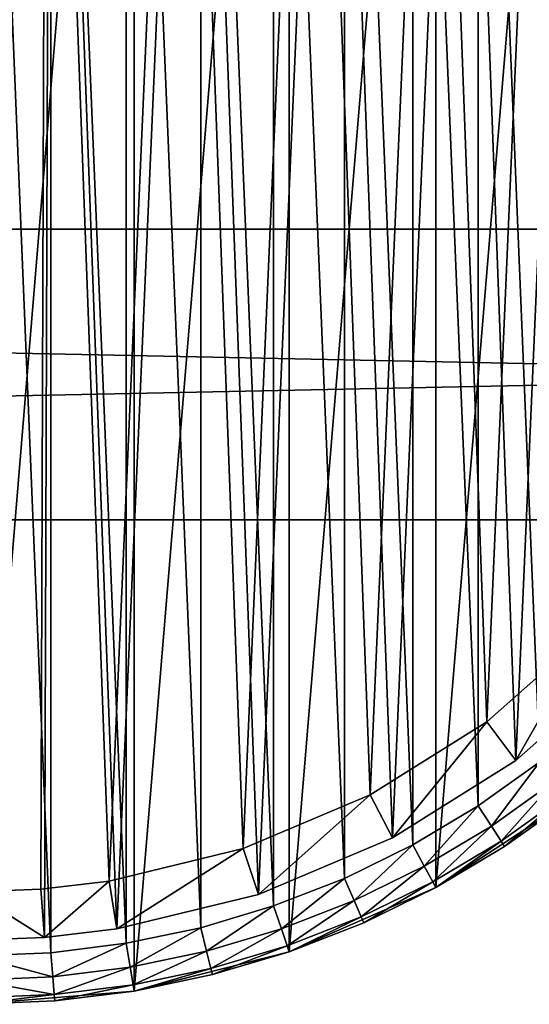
# Model space of a CAD drawing. Header units: millimetres. Extents: x 4 to 594, y -79 to 45.
# Tile 13 of 27: x 256 to 277, y -51 to -10. Entities that reach past the tile are written whole.
import ezdxf

# ---------------------------------------------------------------- set-up
doc = ezdxf.new("R2010")
doc.units = ezdxf.units.MM
doc.header["$LTSCALE"] = 25.4
doc.layers.get('0').update_dxf_attribs({"true_color": 0xff5454})

# ---------------------------------------------------------------- blocks, each defined once
blk = doc.blocks.new('PILLS-III-8263.STL')
at = {"color": 250, "true_color": 0x262626}
mesh = blk.add_polyface(dxfattribs=at)
corners = [(215.04, -1.131, 7.373), (213.952, -14.253, 7.373), (213.952, -7.647, 7.373), (215.04, -20.769, 7.373), (217.185, 5.118, 7.373), (217.185, -27.018, 7.373), (220.329, 10.928, 7.373), (220.329, -32.828, 7.373), (224.387, 16.141, 7.373), (224.387, -38.041, 7.373), (229.247, 20.616, 7.373), (229.247, -42.516, 7.373), (234.778, 24.229, 7.373), (234.778, -46.129, 7.373), (240.828, 26.883, 7.373), (240.828, -48.783, 7.373), (247.232, 28.504, 7.373), (247.232, -50.404, 7.373), (253.816, 29.05, 7.373), (253.816, -50.95, 7.373), (260.399, 28.504, 7.373), (260.399, -50.404, 7.373), (266.804, 26.883, 7.373), (266.804, -48.783, 7.373), (272.853, 24.229, 7.373), (272.853, -46.129, 7.373), (278.384, 20.616, 7.373), (278.384, -42.516, 7.373), (283.245, 16.141, 7.373), (283.245, -38.041, 7.373), (287.302, 10.928, 7.373), (287.302, -32.828, 7.373), (290.447, 5.118, 7.373), (290.447, -27.018, 7.373), (292.592, -1.131, 7.373), (292.592, -20.769, 7.373), (293.679, -7.647, 7.373), (293.679, -14.253, 7.373)]
mesh.append_faces([[corners[k] for k in face] for face in [(0, 1, 2), (35, 36, 37)]], dxfattribs={"vtx0": -1, "color": 250})
mesh.append_faces([[corners[k] for k in face] for face in [(1, 0, 3), (3, 4, 5), (5, 6, 7), (7, 8, 9), (9, 10, 11), (11, 12, 13), (13, 14, 15), (15, 16, 17), (17, 18, 19), (19, 20, 21), (21, 22, 23), (23, 24, 25), (25, 26, 27), (27, 28, 29), (29, 30, 31), (31, 32, 33), (33, 34, 35)]], dxfattribs={"vtx0": -1, "vtx1": -1, "color": 250})
mesh.append_faces([[corners[k] for k in face] for face in [(3, 0, 4), (5, 4, 6), (7, 6, 8), (9, 8, 10), (11, 10, 12), (13, 12, 14), (15, 14, 16), (17, 16, 18), (19, 18, 20), (21, 20, 22), (23, 22, 24), (25, 24, 26), (27, 26, 28), (29, 28, 30), (31, 30, 32), (33, 32, 34), (35, 34, 36)]], dxfattribs={"vtx0": -1, "vtx2": -1, "color": 250})
mesh = blk.add_polyface(dxfattribs=at)
corners = [(215.945, -14.088, 36.873), (215.945, -7.812, 36.873), (215.816, -10.95, 36.873), (216.334, -17.205, 36.873), (216.334, -4.695, 36.873), (216.978, -20.278, 36.873), (216.978, -1.622, 36.873), (217.874, -23.289, 36.873), (217.874, 1.389, 36.873), (219.016, -26.214, 36.873), (219.016, 4.314, 36.873), (220.396, -29.036, 36.873), (220.396, 7.136, 36.873), (222.003, -31.734, 36.873), (222.003, 9.834, 36.873), (223.828, -34.29, 36.873), (223.828, 12.39, 36.873), (225.858, -36.687, 36.873), (225.858, 14.787, 36.873), (228.079, -38.908, 36.873), (228.079, 17.008, 36.873), (230.475, -40.937, 36.873), (230.475, 19.037, 36.873), (233.032, -42.762, 36.873), (233.032, 20.862, 36.873), (235.73, -44.37, 36.873), (235.73, 22.47, 36.873), (238.551, -45.749, 36.873), (238.551, 23.849, 36.873), (241.477, -46.891, 36.873), (241.477, 24.991, 36.873), (244.487, -47.787, 36.873), (244.487, 25.887, 36.873), (247.561, -48.432, 36.873), (247.561, 26.532, 36.873), (250.678, -48.82, 36.873), (250.678, 26.92, 36.873), (253.816, -48.95, 36.873), (253.816, 27.05, 36.873), (256.954, -48.82, 36.873), (256.954, 26.92, 36.873), (260.07, -48.432, 36.873), (260.07, 26.532, 36.873), (263.144, -47.787, 36.873), (263.144, 25.887, 36.873), (266.154, -46.891, 36.873), (266.154, 24.991, 36.873), (269.08, -45.749, 36.873), (269.08, 23.849, 36.873), (271.902, -44.37, 36.873), (271.902, 22.47, 36.873), (274.6, -42.762, 36.873), (274.6, 20.862, 36.873), (277.156, -40.937, 36.873), (277.156, 19.037, 36.873), (279.552, -38.908, 36.873), (279.552, 17.008, 36.873), (281.773, -36.687, 36.873), (281.773, 14.787, 36.873), (283.803, -34.29, 36.873), (283.803, 12.39, 36.873), (285.628, -31.734, 36.873), (285.628, 9.834, 36.873), (287.236, -29.036, 36.873), (287.236, 7.136, 36.873), (288.615, -26.214, 36.873), (288.615, 4.314, 36.873), (289.757, -23.289, 36.873), (289.757, 1.389, 36.873), (290.653, -20.278, 36.873), (290.653, -1.622, 36.873), (291.297, -17.205, 36.873), (291.297, -4.695, 36.873), (291.686, -14.088, 36.873), (291.686, -7.812, 36.873), (291.816, -10.95, 36.873)]
mesh.append_faces([[corners[k] for k in face] for face in [(0, 1, 2), (74, 73, 75)]], dxfattribs={"vtx0": -1, "color": 250})
mesh.append_faces([[corners[k] for k in face] for face in [(1, 3, 4), (4, 5, 6), (6, 7, 8), (8, 9, 10), (10, 11, 12), (12, 13, 14), (14, 15, 16), (16, 17, 18), (18, 19, 20), (20, 21, 22), (22, 23, 24), (24, 25, 26), (26, 27, 28), (28, 29, 30), (30, 31, 32), (32, 33, 34), (34, 35, 36), (36, 37, 38), (38, 39, 40), (40, 41, 42), (42, 43, 44), (44, 45, 46), (46, 47, 48), (48, 49, 50), (50, 51, 52), (52, 53, 54), (54, 55, 56), (56, 57, 58), (58, 59, 60), (60, 61, 62), (62, 63, 64), (64, 65, 66), (66, 67, 68), (68, 69, 70), (70, 71, 72), (72, 73, 74)]], dxfattribs={"vtx0": -1, "vtx1": -1, "color": 250})
mesh.append_faces([[corners[k] for k in face] for face in [(1, 0, 3), (4, 3, 5), (6, 5, 7), (8, 7, 9), (10, 9, 11), (12, 11, 13), (14, 13, 15), (16, 15, 17), (18, 17, 19), (20, 19, 21), (22, 21, 23), (24, 23, 25), (26, 25, 27), (28, 27, 29), (30, 29, 31), (32, 31, 33), (34, 33, 35), (36, 35, 37), (38, 37, 39), (40, 39, 41), (42, 41, 43), (44, 43, 45), (46, 45, 47), (48, 47, 49), (50, 49, 51), (52, 51, 53), (54, 53, 55), (56, 55, 57), (58, 57, 59), (60, 59, 61), (62, 61, 63), (64, 63, 65), (66, 65, 67), (68, 67, 69), (70, 69, 71), (72, 71, 73)]], dxfattribs={"vtx0": -1, "vtx2": -1, "color": 250})
at = {"color": 7, "true_color": 0xffffff}
mesh = blk.add_polyface(dxfattribs=at)
corners = [(216.723, -15.328, 7.443), (217.246, -3.356, 7.443), (216.501, -9.321, 7.443), (217.906, -21.221, 7.443), (218.937, 2.412, 7.443), (220.018, -26.848, 7.443), (221.532, 7.833, 7.443), (223.006, -32.064, 7.443), (224.963, 12.769, 7.443), (226.792, -36.733, 7.443), (229.142, 17.09, 7.443), (231.278, -40.734, 7.443), (233.959, 20.685, 7.443), (236.347, -43.963, 7.443), (239.291, 23.46, 7.443), (241.869, -46.338, 7.443), (244.999, 25.344, 7.443), (247.701, -47.796, 7.443), (250.935, 26.289, 7.443), (253.69, -48.3, 7.443), (256.946, 26.269, 7.443), (256.696, -48.189, 7.443), (259.683, -47.836, 7.443), (262.876, 25.284, 7.443), (265.524, -46.417, 7.443), (268.571, 23.362, 7.443), (271.062, -44.08, 7.443), (273.884, 20.551, 7.443), (276.153, -40.884, 7.443), (278.677, 16.924, 7.443), (280.666, -36.913, 7.443), (282.826, 12.575, 7.443), (284.483, -32.27, 7.443), (286.224, 7.616, 7.443), (287.506, -27.075, 7.443), (288.783, 2.177, 7.443), (289.656, -21.462, 7.443), (290.436, -3.602, 7.443), (290.878, -15.576, 7.443), (291.14, -9.571, 7.443)]
mesh.append_faces([[corners[k] for k in face] for face in [(0, 1, 2), (37, 38, 39)]], dxfattribs={"vtx0": -1, "color": 7})
mesh.append_faces([[corners[k] for k in face] for face in [(1, 3, 4), (4, 5, 6), (6, 7, 8), (8, 9, 10), (10, 11, 12), (12, 13, 14), (14, 15, 16), (16, 17, 18), (18, 19, 20), (20, 22, 23), (23, 24, 25), (25, 26, 27), (27, 28, 29), (29, 30, 31), (31, 32, 33), (33, 34, 35), (35, 36, 37)]], dxfattribs={"vtx0": -1, "vtx1": -1, "color": 7})
mesh.append_faces([[corners[k] for k in face] for face in [(1, 0, 3), (4, 3, 5), (6, 5, 7), (8, 7, 9), (10, 9, 11), (12, 11, 13), (14, 13, 15), (16, 15, 17), (18, 17, 19), (20, 19, 21), (20, 21, 22), (23, 22, 24), (25, 24, 26), (27, 26, 28), (29, 28, 30), (31, 30, 32), (33, 32, 34), (35, 34, 36), (37, 36, 38)]], dxfattribs={"vtx0": -1, "vtx2": -1, "color": 7})
mesh = blk.add_polyface(dxfattribs=at)
corners = [(219.204, -3.763, 0.797), (218.709, -15.093, 0.797), (218.499, -9.408, 0.797), (219.828, -20.671, 0.797), (220.805, 1.696, 0.797), (221.828, -25.997, 0.797), (223.261, 6.828, 0.797), (224.656, -30.933, 0.797), (226.508, 11.499, 0.797), (228.239, -35.352, 0.797), (230.463, 15.588, 0.797), (232.485, -39.139, 0.797), (235.023, 18.991, 0.797), (237.283, -42.196, 0.797), (240.069, 21.618, 0.797), (242.509, -44.443, 0.797), (245.471, 23.401, 0.797), (248.028, -45.823, 0.797), (251.089, 24.295, 0.797), (253.697, -46.3, 0.797), (256.778, 24.276, 0.797), (256.542, -46.195, 0.797), (259.369, -45.861, 0.797), (262.39, 23.344, 0.797), (264.897, -44.518, 0.797), (267.781, 21.525, 0.797), (270.138, -42.306, 0.797), (272.809, 18.864, 0.797), (274.957, -39.281, 0.797), (277.346, 15.431, 0.797), (279.228, -35.523, 0.797), (281.273, 11.315, 0.797), (282.841, -31.129, 0.797), (284.489, 6.622, 0.797), (285.702, -26.211, 0.797), (286.91, 1.474, 0.797), (287.737, -20.899, 0.797), (288.475, -3.995, 0.797), (288.893, -15.329, 0.797), (289.141, -9.645, 0.797)]
mesh.append_faces([[corners[k] for k in face] for face in [(0, 1, 2), (38, 37, 39)]], dxfattribs={"vtx0": -1, "color": 7})
mesh.append_faces([[corners[k] for k in face] for face in [(1, 0, 3), (3, 4, 5), (5, 6, 7), (7, 8, 9), (9, 10, 11), (11, 12, 13), (13, 14, 15), (15, 16, 17), (17, 18, 19), (19, 20, 21), (21, 20, 22), (22, 23, 24), (24, 25, 26), (26, 27, 28), (28, 29, 30), (30, 31, 32), (32, 33, 34), (34, 35, 36), (36, 37, 38)]], dxfattribs={"vtx0": -1, "vtx1": -1, "color": 7})
mesh.append_faces([[corners[k] for k in face] for face in [(3, 0, 4), (5, 4, 6), (7, 6, 8), (9, 8, 10), (11, 10, 12), (13, 12, 14), (15, 14, 16), (17, 16, 18), (19, 18, 20), (22, 20, 23), (24, 23, 25), (26, 25, 27), (28, 27, 29), (30, 29, 31), (32, 31, 33), (34, 33, 35), (36, 35, 37)]], dxfattribs={"vtx0": -1, "vtx2": -1, "color": 7})
at = {"color": 250, "true_color": 0x262626}
mesh = blk.add_polyface(dxfattribs=at)
corners = [(593.816, -30.95, 46.873), (3.816, -18.95, 46.873), (3.816, -30.95, 46.873), (593.816, -18.95, 46.873)]
mesh.append_faces([[corners[k] for k in face] for face in [(0, 1, 2), (1, 0, 3)]], dxfattribs={"vtx0": -1, "color": 250})
mesh = blk.add_polyface(dxfattribs=at)
corners = [(3.816, -18.95, 46.873), (593.816, -18.95, 36.873), (3.816, -18.95, 36.873), (593.816, -18.95, 46.873)]
mesh.append_faces([[corners[k] for k in face] for face in [(0, 1, 2), (1, 0, 3)]], dxfattribs={"vtx0": -1, "color": 250})
mesh = blk.add_polyface(dxfattribs=at)
corners = [(593.816, -18.95, 36.873), (3.816, -30.95, 36.873), (3.816, -18.95, 36.873), (593.816, -30.95, 36.873)]
mesh.append_faces([[corners[k] for k in face] for face in [(0, 1, 2), (1, 0, 3)]], dxfattribs={"vtx0": -1, "color": 250})
mesh = blk.add_polyface(dxfattribs=at)
corners = [(593.816, -30.95, 46.873), (3.816, -30.95, 36.873), (593.816, -30.95, 36.873), (3.816, -30.95, 46.873)]
mesh.append_faces([[corners[k] for k in face] for face in [(0, 1, 2), (1, 0, 3)]], dxfattribs={"vtx0": -1, "color": 250})
at = {"color": 7, "true_color": 0xffffff}
mesh = blk.add_polyface(dxfattribs=at)
corners = [(279.228, -35.523, 0.797), (276.153, -40.884, 2.797), (274.957, -39.281, 0.797), (280.666, -36.913, 2.797)]
mesh.append_faces([[corners[k] for k in face] for face in [(0, 1, 2), (1, 0, 3)]], dxfattribs={"vtx0": -1, "color": 7})
mesh = blk.add_polyface(dxfattribs=at)
corners = [(280.666, -36.913, 7.443), (276.153, -40.884, 2.797), (280.666, -36.913, 2.797), (276.153, -40.884, 7.443)]
mesh.append_faces([[corners[k] for k in face] for face in [(0, 1, 2), (1, 0, 3)]], dxfattribs={"vtx0": -1, "color": 7})
mesh = blk.add_polyface(dxfattribs=at)
corners = [(274.957, -39.281, 0.797), (271.062, -44.08, 2.797), (270.138, -42.306, 0.797), (276.153, -40.884, 2.797)]
mesh.append_faces([[corners[k] for k in face] for face in [(0, 1, 2), (1, 0, 3)]], dxfattribs={"vtx0": -1, "color": 7})
mesh = blk.add_polyface(dxfattribs=at)
corners = [(276.153, -40.884, 7.443), (271.062, -44.08, 2.797), (276.153, -40.884, 2.797), (271.062, -44.08, 7.443)]
mesh.append_faces([[corners[k] for k in face] for face in [(0, 1, 2), (1, 0, 3)]], dxfattribs={"vtx0": -1, "color": 7})
at = {"color": 250, "true_color": 0x262626}
mesh = blk.add_polyface(dxfattribs=at)
corners = [(275.147, -43.599, 36.605), (277.156, -40.937, 36.873), (274.6, -42.762, 36.873), (277.77, -41.726, 36.605)]
mesh.append_faces([[corners[k] for k in face] for face in [(0, 1, 2), (1, 0, 3)]], dxfattribs={"vtx0": -1, "color": 250})
mesh = blk.add_polyface(dxfattribs=at)
corners = [(275.547, -44.212, 35.873), (277.77, -41.726, 36.605), (275.147, -43.599, 36.605), (278.219, -42.304, 35.873)]
mesh.append_faces([[corners[k] for k in face] for face in [(0, 1, 2), (1, 0, 3)]], dxfattribs={"vtx0": -1, "color": 250})
at = {"color": 7, "true_color": 0xffffff}
mesh = blk.add_polyface(dxfattribs=at)
corners = [(270.138, -42.306, 0.797), (265.524, -46.417, 2.797), (264.897, -44.518, 0.797), (271.062, -44.08, 2.797)]
mesh.append_faces([[corners[k] for k in face] for face in [(0, 1, 2), (1, 0, 3)]], dxfattribs={"vtx0": -1, "color": 7})
at = {"color": 250, "true_color": 0x262626}
mesh = blk.add_polyface(dxfattribs=at)
corners = [(275.693, -44.437, 34.873), (272.853, -46.129, 7.373), (278.384, -42.516, 7.373)]
mesh.append_faces([[corners[k] for k in face] for face in [(0, 1, 2)]], dxfattribs={"color": 250})
mesh = blk.add_polyface(dxfattribs=at)
corners = [(278.219, -42.304, 35.873), (275.693, -44.437, 34.873), (278.384, -42.516, 34.873), (275.547, -44.212, 35.873)]
mesh.append_faces([[corners[k] for k in face] for face in [(0, 1, 2), (1, 0, 3)]], dxfattribs={"vtx0": -1, "color": 250})
mesh = blk.add_polyface(dxfattribs=at)
corners = [(275.693, -44.437, 34.873), (278.384, -42.516, 7.373), (278.384, -42.516, 34.873)]
mesh.append_faces([[corners[k] for k in face] for face in [(0, 1, 2)]], dxfattribs={"color": 250})
mesh = blk.add_polyface(dxfattribs=at)
corners = [(272.378, -45.249, 36.605), (274.6, -42.762, 36.873), (271.902, -44.37, 36.873), (275.147, -43.599, 36.605)]
mesh.append_faces([[corners[k] for k in face] for face in [(0, 1, 2), (1, 0, 3)]], dxfattribs={"vtx0": -1, "color": 250})
mesh = blk.add_polyface(dxfattribs=at)
corners = [(272.726, -45.893, 35.873), (275.147, -43.599, 36.605), (272.378, -45.249, 36.605), (275.547, -44.212, 35.873)]
mesh.append_faces([[corners[k] for k in face] for face in [(0, 1, 2), (1, 0, 3)]], dxfattribs={"vtx0": -1, "color": 250})
at = {"color": 7, "true_color": 0xffffff}
mesh = blk.add_polyface(dxfattribs=at)
corners = [(271.062, -44.08, 7.443), (265.524, -46.417, 2.797), (271.062, -44.08, 2.797), (265.524, -46.417, 7.443)]
mesh.append_faces([[corners[k] for k in face] for face in [(0, 1, 2), (1, 0, 3)]], dxfattribs={"vtx0": -1, "color": 7})
at = {"color": 250, "true_color": 0x262626}
mesh = blk.add_polyface(dxfattribs=at)
corners = [(275.547, -44.212, 35.873), (272.853, -46.129, 34.873), (275.693, -44.437, 34.873), (272.726, -45.893, 35.873)]
mesh.append_faces([[corners[k] for k in face] for face in [(0, 1, 2), (1, 0, 3)]], dxfattribs={"vtx0": -1, "color": 250})
at = {"color": 7, "true_color": 0xffffff}
mesh = blk.add_polyface(dxfattribs=at)
corners = [(264.897, -44.518, 0.797), (259.683, -47.836, 2.797), (259.369, -45.861, 0.797), (265.524, -46.417, 2.797)]
mesh.append_faces([[corners[k] for k in face] for face in [(0, 1, 2), (1, 0, 3)]], dxfattribs={"vtx0": -1, "color": 7})
at = {"color": 250, "true_color": 0x262626}
mesh = blk.add_polyface(dxfattribs=at)
corners = [(269.482, -46.665, 36.605), (271.902, -44.37, 36.873), (269.08, -45.749, 36.873), (272.378, -45.249, 36.605)]
mesh.append_faces([[corners[k] for k in face] for face in [(0, 1, 2), (1, 0, 3)]], dxfattribs={"vtx0": -1, "color": 250})
mesh = blk.add_polyface(dxfattribs=at)
corners = [(272.853, -46.129, 34.873), (272.853, -46.129, 7.373), (275.693, -44.437, 34.873)]
mesh.append_faces([[corners[k] for k in face] for face in [(0, 1, 2)]], dxfattribs={"color": 250})
mesh = blk.add_polyface(dxfattribs=at)
corners = [(269.776, -47.336, 35.873), (272.378, -45.249, 36.605), (269.482, -46.665, 36.605), (272.726, -45.893, 35.873)]
mesh.append_faces([[corners[k] for k in face] for face in [(0, 1, 2), (1, 0, 3)]], dxfattribs={"vtx0": -1, "color": 250})
at = {"color": 7, "true_color": 0xffffff}
mesh = blk.add_polyface(dxfattribs=at)
corners = [(259.369, -45.861, 0.797), (256.696, -48.189, 2.797), (256.542, -46.195, 0.797), (259.683, -47.836, 2.797)]
mesh.append_faces([[corners[k] for k in face] for face in [(0, 1, 2), (1, 0, 3)]], dxfattribs={"vtx0": -1, "color": 7})
at = {"color": 250, "true_color": 0x262626}
mesh = blk.add_polyface(dxfattribs=at)
corners = [(266.479, -47.837, 36.605), (269.08, -45.749, 36.873), (266.154, -46.891, 36.873), (269.482, -46.665, 36.605)]
mesh.append_faces([[corners[k] for k in face] for face in [(0, 1, 2), (1, 0, 3)]], dxfattribs={"vtx0": -1, "color": 250})
mesh = blk.add_polyface(dxfattribs=at)
corners = [(272.726, -45.893, 35.873), (269.883, -47.581, 34.873), (272.853, -46.129, 34.873), (269.776, -47.336, 35.873)]
mesh.append_faces([[corners[k] for k in face] for face in [(0, 1, 2), (1, 0, 3)]], dxfattribs={"vtx0": -1, "color": 250})
at = {"color": 7, "true_color": 0xffffff}
mesh = blk.add_polyface(dxfattribs=at)
corners = [(256.696, -48.189, 2.797), (253.697, -46.3, 0.797), (256.542, -46.195, 0.797), (253.69, -48.3, 2.797)]
mesh.append_faces([[corners[k] for k in face] for face in [(0, 1, 2), (1, 0, 3)]], dxfattribs={"vtx0": -1, "color": 7})
at = {"color": 250, "true_color": 0x262626}
mesh = blk.add_polyface(dxfattribs=at)
corners = [(269.883, -47.581, 34.873), (266.804, -48.783, 7.373), (272.853, -46.129, 7.373)]
mesh.append_faces([[corners[k] for k in face] for face in [(0, 1, 2)]], dxfattribs={"color": 250})
mesh = blk.add_polyface(dxfattribs=at)
corners = [(269.883, -47.581, 34.873), (272.853, -46.129, 7.373), (272.853, -46.129, 34.873)]
mesh.append_faces([[corners[k] for k in face] for face in [(0, 1, 2)]], dxfattribs={"color": 250})
at = {"color": 7, "true_color": 0xffffff}
mesh = blk.add_polyface(dxfattribs=at)
corners = [(265.524, -46.417, 7.443), (259.683, -47.836, 2.797), (265.524, -46.417, 2.797), (259.683, -47.836, 7.443)]
mesh.append_faces([[corners[k] for k in face] for face in [(0, 1, 2), (1, 0, 3)]], dxfattribs={"vtx0": -1, "color": 7})
at = {"color": 250, "true_color": 0x262626}
mesh = blk.add_polyface(dxfattribs=at)
corners = [(266.717, -48.529, 35.873), (269.482, -46.665, 36.605), (266.479, -47.837, 36.605), (269.776, -47.336, 35.873)]
mesh.append_faces([[corners[k] for k in face] for face in [(0, 1, 2), (1, 0, 3)]], dxfattribs={"vtx0": -1, "color": 250})
mesh = blk.add_polyface(dxfattribs=at)
corners = [(263.389, -48.757, 36.605), (266.154, -46.891, 36.873), (263.144, -47.787, 36.873), (266.479, -47.837, 36.605)]
mesh.append_faces([[corners[k] for k in face] for face in [(0, 1, 2), (1, 0, 3)]], dxfattribs={"vtx0": -1, "color": 250})
mesh = blk.add_polyface(dxfattribs=at)
corners = [(269.776, -47.336, 35.873), (266.804, -48.783, 34.873), (269.883, -47.581, 34.873), (266.717, -48.529, 35.873)]
mesh.append_faces([[corners[k] for k in face] for face in [(0, 1, 2), (1, 0, 3)]], dxfattribs={"vtx0": -1, "color": 250})
at = {"color": 7, "true_color": 0xffffff}
mesh = blk.add_polyface(dxfattribs=at)
corners = [(259.683, -47.836, 7.443), (256.696, -48.189, 2.797), (259.683, -47.836, 2.797), (256.696, -48.189, 7.443)]
mesh.append_faces([[corners[k] for k in face] for face in [(0, 1, 2), (1, 0, 3)]], dxfattribs={"vtx0": -1, "color": 7})
at = {"color": 250, "true_color": 0x262626}
mesh = blk.add_polyface(dxfattribs=at)
corners = [(260.235, -49.418, 36.605), (263.144, -47.787, 36.873), (260.07, -48.432, 36.873), (263.389, -48.757, 36.605)]
mesh.append_faces([[corners[k] for k in face] for face in [(0, 1, 2), (1, 0, 3)]], dxfattribs={"vtx0": -1, "color": 250})
mesh = blk.add_polyface(dxfattribs=at)
corners = [(263.569, -49.466, 35.873), (266.479, -47.837, 36.605), (263.389, -48.757, 36.605), (266.717, -48.529, 35.873)]
mesh.append_faces([[corners[k] for k in face] for face in [(0, 1, 2), (1, 0, 3)]], dxfattribs={"vtx0": -1, "color": 250})
mesh = blk.add_polyface(dxfattribs=at)
corners = [(266.804, -48.783, 34.873), (266.804, -48.783, 7.373), (269.883, -47.581, 34.873)]
mesh.append_faces([[corners[k] for k in face] for face in [(0, 1, 2)]], dxfattribs={"color": 250})
at = {"color": 7, "true_color": 0xffffff}
mesh = blk.add_polyface(dxfattribs=at)
corners = [(256.696, -48.189, 7.443), (253.69, -48.3, 2.797), (256.696, -48.189, 2.797), (253.69, -48.3, 7.443)]
mesh.append_faces([[corners[k] for k in face] for face in [(0, 1, 2), (1, 0, 3)]], dxfattribs={"vtx0": -1, "color": 7})
at = {"color": 250, "true_color": 0x262626}
mesh = blk.add_polyface(dxfattribs=at)
corners = [(257.036, -49.817, 36.605), (260.07, -48.432, 36.873), (256.954, -48.82, 36.873), (260.235, -49.418, 36.605)]
mesh.append_faces([[corners[k] for k in face] for face in [(0, 1, 2), (1, 0, 3)]], dxfattribs={"vtx0": -1, "color": 250})
mesh = blk.add_polyface(dxfattribs=at)
corners = [(260.355, -50.14, 35.873), (263.389, -48.757, 36.605), (260.235, -49.418, 36.605), (263.569, -49.466, 35.873)]
mesh.append_faces([[corners[k] for k in face] for face in [(0, 1, 2), (1, 0, 3)]], dxfattribs={"vtx0": -1, "color": 250})
mesh = blk.add_polyface(dxfattribs=at)
corners = [(263.635, -49.726, 34.873), (260.399, -50.404, 7.373), (266.804, -48.783, 7.373)]
mesh.append_faces([[corners[k] for k in face] for face in [(0, 1, 2)]], dxfattribs={"color": 250})
mesh = blk.add_polyface(dxfattribs=at)
corners = [(266.717, -48.529, 35.873), (263.635, -49.726, 34.873), (266.804, -48.783, 34.873), (263.569, -49.466, 35.873)]
mesh.append_faces([[corners[k] for k in face] for face in [(0, 1, 2), (1, 0, 3)]], dxfattribs={"vtx0": -1, "color": 250})
mesh = blk.add_polyface(dxfattribs=at)
corners = [(263.635, -49.726, 34.873), (266.804, -48.783, 7.373), (266.804, -48.783, 34.873)]
mesh.append_faces([[corners[k] for k in face] for face in [(0, 1, 2)]], dxfattribs={"color": 250})
mesh = blk.add_polyface(dxfattribs=at)
corners = [(257.036, -49.817, 36.605), (253.816, -48.95, 36.873), (253.816, -49.95, 36.605), (256.954, -48.82, 36.873)]
mesh.append_faces([[corners[k] for k in face] for face in [(0, 1, 2), (1, 0, 3)]], dxfattribs={"vtx0": -1, "color": 250})
mesh = blk.add_polyface(dxfattribs=at)
corners = [(257.097, -50.546, 35.873), (260.235, -49.418, 36.605), (257.036, -49.817, 36.605), (260.355, -50.14, 35.873)]
mesh.append_faces([[corners[k] for k in face] for face in [(0, 1, 2), (1, 0, 3)]], dxfattribs={"vtx0": -1, "color": 250})
mesh = blk.add_polyface(dxfattribs=at)
corners = [(263.569, -49.466, 35.873), (260.399, -50.404, 34.873), (263.635, -49.726, 34.873), (260.355, -50.14, 35.873)]
mesh.append_faces([[corners[k] for k in face] for face in [(0, 1, 2), (1, 0, 3)]], dxfattribs={"vtx0": -1, "color": 250})
mesh = blk.add_polyface(dxfattribs=at)
corners = [(257.097, -50.546, 35.873), (253.816, -49.95, 36.605), (253.816, -50.682, 35.873), (257.036, -49.817, 36.605)]
mesh.append_faces([[corners[k] for k in face] for face in [(0, 1, 2), (1, 0, 3)]], dxfattribs={"vtx0": -1, "color": 250})
mesh = blk.add_polyface(dxfattribs=at)
corners = [(260.399, -50.404, 34.873), (260.399, -50.404, 7.373), (263.635, -49.726, 34.873)]
mesh.append_faces([[corners[k] for k in face] for face in [(0, 1, 2)]], dxfattribs={"color": 250})
mesh = blk.add_polyface(dxfattribs=at)
corners = [(257.119, -50.813, 34.873), (253.816, -50.95, 7.373), (260.399, -50.404, 7.373)]
mesh.append_faces([[corners[k] for k in face] for face in [(0, 1, 2)]], dxfattribs={"color": 250})
mesh = blk.add_polyface(dxfattribs=at)
corners = [(260.355, -50.14, 35.873), (257.119, -50.813, 34.873), (260.399, -50.404, 34.873), (257.097, -50.546, 35.873)]
mesh.append_faces([[corners[k] for k in face] for face in [(0, 1, 2), (1, 0, 3)]], dxfattribs={"vtx0": -1, "color": 250})
mesh = blk.add_polyface(dxfattribs=at)
corners = [(257.119, -50.813, 34.873), (260.399, -50.404, 7.373), (260.399, -50.404, 34.873)]
mesh.append_faces([[corners[k] for k in face] for face in [(0, 1, 2)]], dxfattribs={"color": 250})
mesh = blk.add_polyface(dxfattribs=at)
corners = [(257.097, -50.546, 35.873), (253.816, -50.95, 34.873), (257.119, -50.813, 34.873), (253.816, -50.682, 35.873)]
mesh.append_faces([[corners[k] for k in face] for face in [(0, 1, 2), (1, 0, 3)]], dxfattribs={"vtx0": -1, "color": 250})
mesh = blk.add_polyface(dxfattribs=at)
corners = [(253.816, -50.95, 34.873), (253.816, -50.95, 7.373), (257.119, -50.813, 34.873)]
mesh.append_faces([[corners[k] for k in face] for face in [(0, 1, 2)]], dxfattribs={"color": 250})

msp = doc.modelspace()

# ---------------------------------------------------------------- block references
at = {"color": 0}
msp.add_blockref('PILLS-III-8263.STL', (0, 0), dxfattribs=at)

doc.saveas('drawing.dxf')
